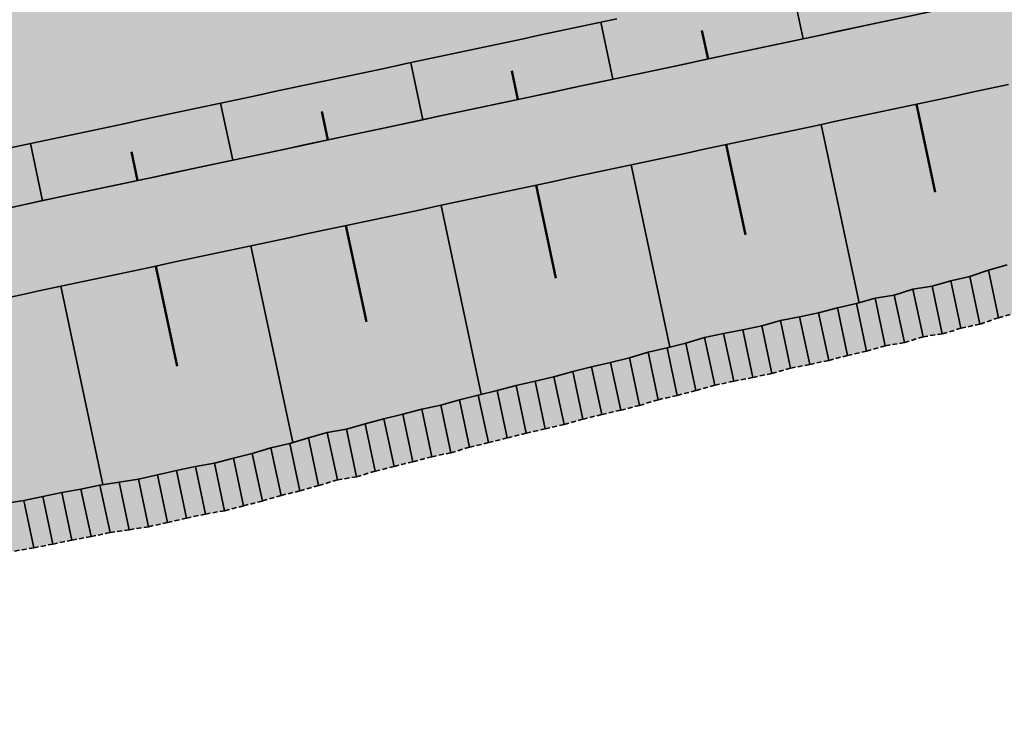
# Model space of a CAD drawing. Header units: metres. Extents: x 203098 to 221755, y 395694 to 403071.
# Tile 43 of 72: x 204309 to 204360, y 395793 to 395828. Entities that reach past the tile are written whole.
import ezdxf

# ---------------------------------------------------------------- set-up
doc = ezdxf.new("R2010")
doc.units = ezdxf.units.M
doc.linetypes.add('DASHED2', pattern=[0.375, 0.25, -0.125])
doc.layers.add('C3D-CORRIDOR', color=7, linetype='Continuous')
for name, color, linetype, lineweight in [('N-WA-GR-GRAS-V', 61, 'Continuous', 18), ('N-WA-GW-DIJK_KRUIN_BINNEN-G', 90, 'Continuous', 35), ('N-WA-GW-DIJK_KRUIN_BUITEN-G', 90, 'Continuous', 35), ('N-WA-GW-DIJK_TEEN_BINNEN-G', 90, 'Continuous', 35), ('N-WA-GW-DIJK_TEEN_BUITEN-G', 90, 'Continuous', 35), ('N-WA-KG-ONDERHOUDGRENS_WATERSCHAP-G', 170, 'DASHED2', 35), ('N-WA-VH-VERHARDING_GRASBETONSTEEN-G', 102, 'Continuous', 35), ('N-WA-VH-VERHARDING_GRASBETONSTEEN-V', 75, 'Continuous', 18)]:
    doc.layers.add(name, color=color, linetype=linetype, lineweight=lineweight)

msp = doc.modelspace()

# ---------------------------------------------------------------- hatches: boundary and pattern name
at = {"layer": 'N-WA-GR-GRAS-V', "linetype": 'Continuous', "lineweight": 18}
for points in [[(204363.712, 395833.461), (204363.56, 395833.429), (204362.582, 395833.221), (204361.604, 395833.013), (204360.626, 395832.805), (204359.648, 395832.596), (204358.669, 395832.388), (204357.691, 395832.18), (204356.713, 395831.972), (204355.735, 395831.764), (204354.757, 395831.556), (204353.779, 395831.347), (204352.801, 395831.139), (204351.823, 395830.931), (204350.845, 395830.723), (204349.867, 395830.515), (204348.888, 395830.307), (204347.91, 395830.098), (204346.932, 395829.89), (204345.954, 395829.682), (204344.976, 395829.474), (204343.998, 395829.266), (204343.02, 395829.058), (204342.042, 395828.849), (204341.064, 395828.641), (204340.086, 395828.433), (204339.108, 395828.225), (204338.129, 395828.017), (204337.151, 395827.809), (204336.173, 395827.601), (204335.195, 395827.392), (204334.217, 395827.184), (204333.239, 395826.976), (204332.261, 395826.768), (204331.283, 395826.56), (204330.305, 395826.352), (204329.327, 395826.143), (204328.348, 395825.935), (204327.37, 395825.727), (204326.392, 395825.519), (204325.414, 395825.311), (204324.436, 395825.103), (204323.458, 395824.894), (204322.48, 395824.686), (204321.502, 395824.478), (204320.524, 395824.27), (204319.546, 395824.062), (204318.568, 395823.854), (204317.589, 395823.646), (204316.611, 395823.437), (204315.633, 395823.229), (204314.655, 395823.021), (204313.677, 395822.813), (204312.699, 395822.605), (204311.721, 395822.397), (204310.743, 395822.188), (204309.765, 395821.98), (204308.787, 395821.772), (204307.808, 395821.564), (204306.83, 395821.356), (204305.852, 395821.148), (204304.874, 395820.939), (204303.896, 395820.731), (204302.918, 395820.523), (204301.94, 395820.315), (204300.962, 395820.107), (204299.984, 395819.899), (204299.006, 395819.69), (204298.028, 395819.482), (204297.049, 395819.274), (204296.071, 395819.066), (204295.093, 395818.858), (204294.115, 395818.65), (204293.137, 395818.442), (204292.159, 395818.233), (204291.181, 395818.025), (204290.203, 395817.817), (204289.225, 395817.609), (204288.247, 395817.401), (204287.268, 395817.193), (204286.29, 395816.984), (204285.312, 395816.776), (204284.334, 395816.568), (204283.356, 395816.36), (204282.378, 395816.152), (204281.4, 395815.944), (204280.422, 395815.735), (204279.444, 395815.527), (204278.466, 395815.319), (204277.488, 395815.111), (204276.509, 395814.903), (204275.531, 395814.695), (204274.553, 395814.486), (204273.575, 395814.278), (204272.597, 395814.07), (204271.619, 395813.862), (204270.641, 395813.654), (204269.663, 395813.446), (204268.685, 395813.238), (204267.707, 395813.029), (204266.728, 395812.821), (204265.75, 395812.613), (204264.772, 395812.405), (204263.794, 395812.197), (204262.816, 395811.989), (204261.838, 395811.78), (204259.756, 395821.561), (204260.735, 395821.77), (204261.713, 395821.978), (204262.691, 395822.186), (204263.669, 395822.394), (204264.647, 395822.602), (204265.625, 395822.81), (204266.603, 395823.018), (204267.581, 395823.227), (204268.559, 395823.435), (204269.537, 395823.643), (204270.515, 395823.851), (204271.494, 395824.059), (204272.472, 395824.267), (204273.45, 395824.476), (204274.428, 395824.684), (204275.406, 395824.892), (204276.384, 395825.1), (204277.362, 395825.308), (204278.34, 395825.516), (204279.318, 395825.725), (204280.296, 395825.933), (204281.275, 395826.141), (204282.253, 395826.349), (204283.231, 395826.557), (204284.209, 395826.765), (204285.187, 395826.974), (204286.165, 395827.182), (204287.143, 395827.39), (204288.121, 395827.598), (204289.099, 395827.806), (204290.077, 395828.014), (204291.055, 395828.222), (204292.034, 395828.431), (204293.012, 395828.639), (204293.99, 395828.847), (204294.968, 395829.055), (204295.946, 395829.263), (204296.924, 395829.471), (204297.902, 395829.68), (204298.88, 395829.888), (204299.858, 395830.096), (204300.836, 395830.304), (204301.815, 395830.512), (204302.793, 395830.72), (204303.771, 395830.929), (204304.749, 395831.137), (204305.727, 395831.345), (204306.705, 395831.553), (204307.683, 395831.761), (204308.661, 395831.969), (204309.639, 395832.177), (204310.617, 395832.386), (204311.595, 395832.594), (204312.574, 395832.802), (204313.552, 395833.01), (204314.53, 395833.218), (204315.508, 395833.426), (204316.486, 395833.635), (204317.464, 395833.843), (204318.442, 395834.051), (204319.42, 395834.259), (204320.398, 395834.467), (204321.376, 395834.675), (204322.354, 395834.884), (204323.333, 395835.092), (204324.311, 395835.3), (204325.289, 395835.508), (204326.267, 395835.716), (204327.245, 395835.924), (204328.223, 395836.133), (204329.201, 395836.341), (204330.179, 395836.549), (204331.157, 395836.757), (204332.135, 395836.965), (204333.114, 395837.173), (204334.092, 395837.381), (204335.07, 395837.59), (204336.048, 395837.798), (204337.026, 395838.006), (204338.004, 395838.214), (204338.982, 395838.422), (204339.96, 395838.63), (204340.938, 395838.839), (204341.916, 395839.047), (204342.894, 395839.255), (204343.873, 395839.463), (204344.851, 395839.671), (204345.829, 395839.879), (204346.807, 395840.088), (204347.785, 395840.296), (204348.763, 395840.504), (204349.741, 395840.712), (204350.719, 395840.92), (204351.697, 395841.128), (204352.675, 395841.337), (204353.654, 395841.545), (204354.632, 395841.753), (204355.61, 395841.961), (204356.588, 395842.169), (204357.566, 395842.377), (204358.544, 395842.585), (204359.522, 395842.794), (204360.5, 395843.002), (204361.478, 395843.21), (204361.631, 395843.242), (204363.712, 395833.461)], [(204364.337, 395830.527), (204364.184, 395830.495), (204363.206, 395830.287), (204362.228, 395830.078), (204361.25, 395829.87), (204360.272, 395829.662), (204359.294, 395829.454), (204358.316, 395829.246), (204357.338, 395829.038), (204356.36, 395828.829), (204355.382, 395828.621), (204354.403, 395828.413), (204353.425, 395828.205), (204352.447, 395827.997), (204351.469, 395827.789), (204350.491, 395827.58), (204349.513, 395827.372), (204348.535, 395827.164), (204347.557, 395826.956), (204346.579, 395826.748), (204345.601, 395826.54), (204344.622, 395826.332), (204343.644, 395826.123), (204342.666, 395825.915), (204341.688, 395825.707), (204340.71, 395825.499), (204339.732, 395825.291), (204338.754, 395825.083), (204337.776, 395824.874), (204336.798, 395824.666), (204335.82, 395824.458), (204334.842, 395824.25), (204333.863, 395824.042), (204332.885, 395823.834), (204331.907, 395823.625), (204330.929, 395823.417), (204329.951, 395823.209), (204328.973, 395823.001), (204327.995, 395822.793), (204327.017, 395822.585), (204326.039, 395822.376), (204325.061, 395822.168), (204324.082, 395821.96), (204323.104, 395821.752), (204322.126, 395821.544), (204321.148, 395821.336), (204320.17, 395821.128), (204319.192, 395820.919), (204318.214, 395820.711), (204317.236, 395820.503), (204316.258, 395820.295), (204315.28, 395820.087), (204314.302, 395819.879), (204313.323, 395819.67), (204312.345, 395819.462), (204311.367, 395819.254), (204310.389, 395819.046), (204309.411, 395818.838), (204308.433, 395818.63), (204307.455, 395818.421), (204306.477, 395818.213), (204305.499, 395818.005), (204304.521, 395817.797), (204303.542, 395817.589), (204302.564, 395817.381), (204301.586, 395817.173), (204300.608, 395816.964), (204299.63, 395816.756), (204298.652, 395816.548), (204297.674, 395816.34), (204296.696, 395816.132), (204295.718, 395815.924), (204294.74, 395815.715), (204293.762, 395815.507), (204292.783, 395815.299), (204291.805, 395815.091), (204290.827, 395814.883), (204289.849, 395814.675), (204288.871, 395814.466), (204287.893, 395814.258), (204286.915, 395814.05), (204285.937, 395813.842), (204284.959, 395813.634), (204283.981, 395813.426), (204283.002, 395813.217), (204282.024, 395813.009), (204281.046, 395812.801), (204280.068, 395812.593), (204279.09, 395812.385), (204278.112, 395812.177), (204277.134, 395811.969), (204276.156, 395811.76), (204275.178, 395811.552), (204274.2, 395811.344), (204273.222, 395811.136), (204272.243, 395810.928), (204271.265, 395810.72), (204270.287, 395810.511), (204269.309, 395810.303), (204268.331, 395810.095), (204267.353, 395809.887), (204266.375, 395809.679), (204265.397, 395809.471), (204264.419, 395809.262), (204263.441, 395809.054), (204262.462, 395808.846), (204261.838, 395811.78), (204262.816, 395811.989), (204263.794, 395812.197), (204264.772, 395812.405), (204265.75, 395812.613), (204266.728, 395812.821), (204267.707, 395813.029), (204268.685, 395813.238), (204269.663, 395813.446), (204270.641, 395813.654), (204271.619, 395813.862), (204272.597, 395814.07), (204273.575, 395814.278), (204274.553, 395814.486), (204275.531, 395814.695), (204276.509, 395814.903), (204277.488, 395815.111), (204278.466, 395815.319), (204279.444, 395815.527), (204280.422, 395815.735), (204281.4, 395815.944), (204282.378, 395816.152), (204283.356, 395816.36), (204284.334, 395816.568), (204285.312, 395816.776), (204286.29, 395816.984), (204287.268, 395817.193), (204288.247, 395817.401), (204289.225, 395817.609), (204290.203, 395817.817), (204291.181, 395818.025), (204292.159, 395818.233), (204293.137, 395818.442), (204294.115, 395818.65), (204295.093, 395818.858), (204296.071, 395819.066), (204297.049, 395819.274), (204298.028, 395819.482), (204299.006, 395819.69), (204299.984, 395819.899), (204300.962, 395820.107), (204301.94, 395820.315), (204302.918, 395820.523), (204303.896, 395820.731), (204304.874, 395820.939), (204305.852, 395821.148), (204306.83, 395821.356), (204307.808, 395821.564), (204308.787, 395821.772), (204309.765, 395821.98), (204310.743, 395822.188), (204311.721, 395822.397), (204312.699, 395822.605), (204313.677, 395822.813), (204314.655, 395823.021), (204315.633, 395823.229), (204316.611, 395823.437), (204317.589, 395823.646), (204318.568, 395823.854), (204319.546, 395824.062), (204320.524, 395824.27), (204321.502, 395824.478), (204322.48, 395824.686), (204323.458, 395824.894), (204324.436, 395825.103), (204325.414, 395825.311), (204326.392, 395825.519), (204327.37, 395825.727), (204328.348, 395825.935), (204329.327, 395826.143), (204330.305, 395826.352), (204331.283, 395826.56), (204332.261, 395826.768), (204333.239, 395826.976), (204334.217, 395827.184), (204335.195, 395827.392), (204336.173, 395827.601), (204337.151, 395827.809), (204338.129, 395828.017), (204339.108, 395828.225), (204340.086, 395828.433), (204341.064, 395828.641), (204342.042, 395828.849), (204343.02, 395829.058), (204343.998, 395829.266), (204344.976, 395829.474), (204345.954, 395829.682), (204346.932, 395829.89), (204347.91, 395830.098), (204348.888, 395830.307), (204349.867, 395830.515), (204350.845, 395830.723), (204351.823, 395830.931), (204352.801, 395831.139), (204353.779, 395831.347), (204354.757, 395831.556), (204355.735, 395831.764), (204356.713, 395831.972), (204357.691, 395832.18), (204358.669, 395832.388), (204359.648, 395832.596), (204360.626, 395832.805), (204361.604, 395833.013), (204362.582, 395833.221), (204363.56, 395833.429), (204363.712, 395833.461), (204364.337, 395830.527)], [(204364.805, 395828.326), (204364.653, 395828.294), (204363.675, 395828.086), (204362.697, 395827.878), (204361.718, 395827.67), (204360.74, 395827.461), (204359.762, 395827.253), (204358.784, 395827.045), (204357.806, 395826.837), (204356.828, 395826.629), (204355.85, 395826.421), (204354.872, 395826.212), (204353.894, 395826.004), (204352.916, 395825.796), (204351.937, 395825.588), (204350.959, 395825.38), (204349.981, 395825.172), (204349.003, 395824.963), (204348.025, 395824.755), (204347.047, 395824.547), (204346.069, 395824.339), (204345.091, 395824.131), (204344.113, 395823.923), (204343.135, 395823.714), (204342.157, 395823.506), (204341.178, 395823.298), (204340.2, 395823.09), (204339.222, 395822.882), (204338.244, 395822.674), (204337.266, 395822.466), (204336.288, 395822.257), (204335.31, 395822.049), (204334.332, 395821.841), (204333.354, 395821.633), (204332.376, 395821.425), (204331.397, 395821.217), (204330.419, 395821.008), (204329.441, 395820.8), (204328.463, 395820.592), (204327.485, 395820.384), (204326.507, 395820.176), (204325.529, 395819.968), (204324.551, 395819.759), (204323.573, 395819.551), (204322.595, 395819.343), (204321.617, 395819.135), (204320.638, 395818.927), (204319.66, 395818.719), (204318.682, 395818.511), (204317.704, 395818.302), (204316.726, 395818.094), (204315.748, 395817.886), (204314.77, 395817.678), (204313.792, 395817.47), (204312.814, 395817.262), (204311.836, 395817.053), (204310.858, 395816.845), (204309.879, 395816.637), (204308.901, 395816.429), (204307.923, 395816.221), (204306.945, 395816.013), (204305.967, 395815.804), (204304.989, 395815.596), (204304.011, 395815.388), (204303.033, 395815.18), (204302.055, 395814.972), (204301.077, 395814.764), (204300.098, 395814.555), (204299.12, 395814.347), (204298.142, 395814.139), (204297.164, 395813.931), (204296.186, 395813.723), (204295.208, 395813.515), (204294.23, 395813.307), (204293.252, 395813.098), (204292.274, 395812.89), (204291.296, 395812.682), (204290.318, 395812.474), (204289.339, 395812.266), (204288.361, 395812.058), (204287.383, 395811.849), (204286.405, 395811.641), (204285.427, 395811.433), (204284.449, 395811.225), (204283.471, 395811.017), (204282.493, 395810.809), (204281.515, 395810.6), (204280.537, 395810.392), (204279.558, 395810.184), (204278.58, 395809.976), (204277.602, 395809.768), (204276.624, 395809.56), (204275.646, 395809.351), (204274.668, 395809.143), (204273.69, 395808.935), (204272.712, 395808.727), (204271.734, 395808.519), (204270.756, 395808.311), (204269.778, 395808.103), (204268.799, 395807.894), (204267.821, 395807.686), (204266.843, 395807.478), (204265.865, 395807.27), (204264.887, 395807.062), (204263.909, 395806.854), (204262.931, 395806.645), (204262.462, 395808.846), (204263.441, 395809.054), (204264.419, 395809.262), (204265.397, 395809.471), (204266.375, 395809.679), (204267.353, 395809.887), (204268.331, 395810.095), (204269.309, 395810.303), (204270.287, 395810.511), (204271.265, 395810.72), (204272.243, 395810.928), (204273.222, 395811.136), (204274.2, 395811.344), (204275.178, 395811.552), (204276.156, 395811.76), (204277.134, 395811.969), (204278.112, 395812.177), (204279.09, 395812.385), (204280.068, 395812.593), (204281.046, 395812.801), (204282.024, 395813.009), (204283.002, 395813.217), (204283.981, 395813.426), (204284.959, 395813.634), (204285.937, 395813.842), (204286.915, 395814.05), (204287.893, 395814.258), (204288.871, 395814.466), (204289.849, 395814.675), (204290.827, 395814.883), (204291.805, 395815.091), (204292.783, 395815.299), (204293.762, 395815.507), (204294.74, 395815.715), (204295.718, 395815.924), (204296.696, 395816.132), (204297.674, 395816.34), (204298.652, 395816.548), (204299.63, 395816.756), (204300.608, 395816.964), (204301.586, 395817.173), (204302.564, 395817.381), (204303.542, 395817.589), (204304.521, 395817.797), (204305.499, 395818.005), (204306.477, 395818.213), (204307.455, 395818.421), (204308.433, 395818.63), (204309.411, 395818.838), (204310.389, 395819.046), (204311.367, 395819.254), (204312.345, 395819.462), (204313.323, 395819.67), (204314.302, 395819.879), (204315.28, 395820.087), (204316.258, 395820.295), (204317.236, 395820.503), (204318.214, 395820.711), (204319.192, 395820.919), (204320.17, 395821.128), (204321.148, 395821.336), (204322.126, 395821.544), (204323.104, 395821.752), (204324.082, 395821.96), (204325.061, 395822.168), (204326.039, 395822.376), (204327.017, 395822.585), (204327.995, 395822.793), (204328.973, 395823.001), (204329.951, 395823.209), (204330.929, 395823.417), (204331.907, 395823.625), (204332.885, 395823.834), (204333.863, 395824.042), (204334.842, 395824.25), (204335.82, 395824.458), (204336.798, 395824.666), (204337.776, 395824.874), (204338.754, 395825.083), (204339.732, 395825.291), (204340.71, 395825.499), (204341.688, 395825.707), (204342.666, 395825.915), (204343.644, 395826.123), (204344.622, 395826.332), (204345.601, 395826.54), (204346.579, 395826.748), (204347.557, 395826.956), (204348.535, 395827.164), (204349.513, 395827.372), (204350.491, 395827.58), (204351.469, 395827.789), (204352.447, 395827.997), (204353.425, 395828.205), (204354.403, 395828.413), (204355.382, 395828.621), (204356.36, 395828.829), (204357.338, 395829.038), (204358.316, 395829.246), (204359.294, 395829.454), (204360.272, 395829.662), (204361.25, 395829.87), (204362.228, 395830.078), (204363.206, 395830.287), (204364.184, 395830.495), (204364.337, 395830.527), (204364.805, 395828.326)], [(204365.274, 395826.126), (204365.121, 395826.093), (204364.143, 395825.885), (204363.165, 395825.677), (204362.187, 395825.469), (204361.209, 395825.261), (204360.231, 395825.052), (204359.253, 395824.844), (204358.274, 395824.636), (204357.296, 395824.428), (204356.318, 395824.22), (204355.34, 395824.012), (204354.362, 395823.804), (204353.384, 395823.595), (204352.406, 395823.387), (204351.428, 395823.179), (204350.45, 395822.971), (204349.472, 395822.763), (204348.493, 395822.555), (204347.515, 395822.346), (204346.537, 395822.138), (204345.559, 395821.93), (204344.581, 395821.722), (204343.603, 395821.514), (204342.625, 395821.306), (204341.647, 395821.097), (204340.669, 395820.889), (204339.691, 395820.681), (204338.713, 395820.473), (204337.734, 395820.265), (204336.756, 395820.057), (204335.778, 395819.848), (204334.8, 395819.64), (204333.822, 395819.432), (204332.844, 395819.224), (204331.866, 395819.016), (204330.888, 395818.808), (204329.91, 395818.6), (204328.932, 395818.391), (204327.953, 395818.183), (204326.975, 395817.975), (204325.997, 395817.767), (204325.019, 395817.559), (204324.041, 395817.351), (204323.063, 395817.142), (204322.085, 395816.934), (204321.107, 395816.726), (204320.129, 395816.518), (204319.151, 395816.31), (204318.173, 395816.102), (204317.194, 395815.893), (204316.216, 395815.685), (204315.238, 395815.477), (204314.26, 395815.269), (204313.282, 395815.061), (204312.304, 395814.853), (204311.326, 395814.645), (204310.348, 395814.436), (204309.37, 395814.228), (204308.392, 395814.02), (204307.413, 395813.812), (204306.435, 395813.604), (204305.457, 395813.396), (204304.479, 395813.187), (204303.501, 395812.979), (204302.523, 395812.771), (204301.545, 395812.563), (204300.567, 395812.355), (204299.589, 395812.147), (204298.611, 395811.938), (204297.633, 395811.73), (204296.654, 395811.522), (204295.676, 395811.314), (204294.698, 395811.106), (204293.72, 395810.898), (204292.742, 395810.689), (204291.764, 395810.481), (204290.786, 395810.273), (204289.808, 395810.065), (204288.83, 395809.857), (204287.852, 395809.649), (204286.873, 395809.441), (204285.895, 395809.232), (204284.917, 395809.024), (204283.939, 395808.816), (204282.961, 395808.608), (204281.983, 395808.4), (204281.005, 395808.192), (204280.027, 395807.983), (204279.049, 395807.775), (204278.071, 395807.567), (204277.093, 395807.359), (204276.114, 395807.151), (204275.136, 395806.943), (204274.158, 395806.734), (204273.18, 395806.526), (204272.202, 395806.318), (204271.224, 395806.11), (204270.246, 395805.902), (204269.268, 395805.694), (204268.29, 395805.486), (204267.312, 395805.277), (204266.333, 395805.069), (204265.355, 395804.861), (204264.377, 395804.653), (204263.399, 395804.445), (204262.931, 395806.645), (204263.909, 395806.854), (204264.887, 395807.062), (204265.865, 395807.27), (204266.843, 395807.478), (204267.821, 395807.686), (204268.799, 395807.894), (204269.778, 395808.103), (204270.756, 395808.311), (204271.734, 395808.519), (204272.712, 395808.727), (204273.69, 395808.935), (204274.668, 395809.143), (204275.646, 395809.351), (204276.624, 395809.56), (204277.602, 395809.768), (204278.58, 395809.976), (204279.558, 395810.184), (204280.537, 395810.392), (204281.515, 395810.6), (204282.493, 395810.809), (204283.471, 395811.017), (204284.449, 395811.225), (204285.427, 395811.433), (204286.405, 395811.641), (204287.383, 395811.849), (204288.361, 395812.058), (204289.339, 395812.266), (204290.318, 395812.474), (204291.296, 395812.682), (204292.274, 395812.89), (204293.252, 395813.098), (204294.23, 395813.307), (204295.208, 395813.515), (204296.186, 395813.723), (204297.164, 395813.931), (204298.142, 395814.139), (204299.12, 395814.347), (204300.098, 395814.555), (204301.077, 395814.764), (204302.055, 395814.972), (204303.033, 395815.18), (204304.011, 395815.388), (204304.989, 395815.596), (204305.967, 395815.804), (204306.945, 395816.013), (204307.923, 395816.221), (204308.901, 395816.429), (204309.879, 395816.637), (204310.858, 395816.845), (204311.836, 395817.053), (204312.814, 395817.262), (204313.792, 395817.47), (204314.77, 395817.678), (204315.748, 395817.886), (204316.726, 395818.094), (204317.704, 395818.302), (204318.682, 395818.511), (204319.66, 395818.719), (204320.638, 395818.927), (204321.617, 395819.135), (204322.595, 395819.343), (204323.573, 395819.551), (204324.551, 395819.759), (204325.529, 395819.968), (204326.507, 395820.176), (204327.485, 395820.384), (204328.463, 395820.592), (204329.441, 395820.8), (204330.419, 395821.008), (204331.397, 395821.217), (204332.376, 395821.425), (204333.354, 395821.633), (204334.332, 395821.841), (204335.31, 395822.049), (204336.288, 395822.257), (204337.266, 395822.466), (204338.244, 395822.674), (204339.222, 395822.882), (204340.2, 395823.09), (204341.178, 395823.298), (204342.157, 395823.506), (204343.135, 395823.714), (204344.113, 395823.923), (204345.091, 395824.131), (204346.069, 395824.339), (204347.047, 395824.547), (204348.025, 395824.755), (204349.003, 395824.963), (204349.981, 395825.172), (204350.959, 395825.38), (204351.937, 395825.588), (204352.916, 395825.796), (204353.894, 395826.004), (204354.872, 395826.212), (204355.85, 395826.421), (204356.828, 395826.629), (204357.806, 395826.837), (204358.784, 395827.045), (204359.762, 395827.253), (204360.74, 395827.461), (204361.718, 395827.67), (204362.697, 395827.878), (204363.675, 395828.086), (204364.653, 395828.294), (204364.805, 395828.326), (204365.274, 395826.126)], [(204367.15, 395817.308), (204366.998, 395817.275), (204366.021, 395817.06), (204365.044, 395816.846), (204364.068, 395816.631), (204363.091, 395816.417), (204362.114, 395816.203), (204361.137, 395815.99), (204360.159, 395815.779), (204359.195, 395815.504), (204358.242, 395815.18), (204357.265, 395814.965), (204356.304, 395814.676), (204355.314, 395814.528), (204354.355, 395814.228), (204353.368, 395814.063), (204352.404, 395813.787), (204351.429, 395813.565), (204350.461, 395813.311), (204349.483, 395813.101), (204348.501, 395812.912), (204347.536, 395812.641), (204346.557, 395812.437), (204345.576, 395812.243), (204344.598, 395812.036), (204343.634, 395811.76), (204342.665, 395811.511), (204341.689, 395811.29), (204340.73, 395810.993), (204339.759, 395810.751), (204338.784, 395810.528), (204337.813, 395810.287), (204336.848, 395810.016), (204335.874, 395809.79), (204334.899, 395809.57), (204333.929, 395809.321), (204332.957, 395809.084), (204331.986, 395808.844), (204331.023, 395808.563), (204330.044, 395808.36), (204329.077, 395808.1), (204328.105, 395807.861), (204327.137, 395807.609), (204326.174, 395807.328), (204325.187, 395807.162), (204324.224, 395806.884), (204323.262, 395806.599), (204322.288, 395806.37), (204321.328, 395806.08), (204320.358, 395805.833), (204319.389, 395805.583), (204318.403, 395805.41), (204317.425, 395805.204), (204316.451, 395804.973), (204315.474, 395804.76), (204314.485, 395804.606), (204313.494, 395804.455), (204312.515, 395804.252), (204311.531, 395804.073), (204310.552, 395803.87), (204309.572, 395803.67), (204308.584, 395803.509), (204307.601, 395803.321), (204306.618, 395803.138), (204305.638, 395802.94), (204304.664, 395802.711), (204303.672, 395802.567), (204302.686, 395802.396), (204301.695, 395802.248), (204300.709, 395802.081), (204299.724, 395801.902), (204298.738, 395801.731), (204297.759, 395801.528), (204296.785, 395801.299), (204295.794, 395801.155), (204294.809, 395800.979), (204293.815, 395800.844), (204292.842, 395800.612), (204291.856, 395800.439), (204290.87, 395800.269), (204289.881, 395800.112), (204288.898, 395799.93), (204287.926, 395799.689), (204286.954, 395799.457), (204285.977, 395799.24), (204285.007, 395798.995), (204284.039, 395798.741), (204283.074, 395798.469), (204282.105, 395798.216), (204281.136, 395797.966), (204280.169, 395797.706), (204279.208, 395797.417), (204278.237, 395797.178), (204277.247, 395797.026), (204276.27, 395796.81), (204275.293, 395796.596), (204274.3, 395796.461), (204273.312, 395796.301), (204272.328, 395796.12), (204271.344, 395795.939), (204270.355, 395795.781), (204269.364, 395795.633), (204268.372, 395795.489), (204267.385, 395795.323), (204266.392, 395795.185), (204265.407, 395795.009), (204263.399, 395804.445), (204264.377, 395804.653), (204265.355, 395804.861), (204266.333, 395805.069), (204267.312, 395805.277), (204268.29, 395805.486), (204269.268, 395805.694), (204270.246, 395805.902), (204271.224, 395806.11), (204272.202, 395806.318), (204273.18, 395806.526), (204274.158, 395806.734), (204275.136, 395806.943), (204276.114, 395807.151), (204277.093, 395807.359), (204278.071, 395807.567), (204279.049, 395807.775), (204280.027, 395807.983), (204281.005, 395808.192), (204281.983, 395808.4), (204282.961, 395808.608), (204283.939, 395808.816), (204284.917, 395809.024), (204285.895, 395809.232), (204286.873, 395809.441), (204287.852, 395809.649), (204288.83, 395809.857), (204289.808, 395810.065), (204290.786, 395810.273), (204291.764, 395810.481), (204292.742, 395810.689), (204293.72, 395810.898), (204294.698, 395811.106), (204295.676, 395811.314), (204296.654, 395811.522), (204297.633, 395811.73), (204298.611, 395811.938), (204299.589, 395812.147), (204300.567, 395812.355), (204301.545, 395812.563), (204302.523, 395812.771), (204303.501, 395812.979), (204304.479, 395813.187), (204305.457, 395813.396), (204306.435, 395813.604), (204307.413, 395813.812), (204308.392, 395814.02), (204309.37, 395814.228), (204310.348, 395814.436), (204311.326, 395814.645), (204312.304, 395814.853), (204313.282, 395815.061), (204314.26, 395815.269), (204315.238, 395815.477), (204316.216, 395815.685), (204317.194, 395815.893), (204318.173, 395816.102), (204319.151, 395816.31), (204320.129, 395816.518), (204321.107, 395816.726), (204322.085, 395816.934), (204323.063, 395817.142), (204324.041, 395817.351), (204325.019, 395817.559), (204325.997, 395817.767), (204326.975, 395817.975), (204327.953, 395818.183), (204328.932, 395818.391), (204329.91, 395818.6), (204330.888, 395818.808), (204331.866, 395819.016), (204332.844, 395819.224), (204333.822, 395819.432), (204334.8, 395819.64), (204335.778, 395819.848), (204336.756, 395820.057), (204337.734, 395820.265), (204338.713, 395820.473), (204339.691, 395820.681), (204340.669, 395820.889), (204341.647, 395821.097), (204342.625, 395821.306), (204343.603, 395821.514), (204344.581, 395821.722), (204345.559, 395821.93), (204346.537, 395822.138), (204347.515, 395822.346), (204348.493, 395822.555), (204349.472, 395822.763), (204350.45, 395822.971), (204351.428, 395823.179), (204352.406, 395823.387), (204353.384, 395823.595), (204354.362, 395823.804), (204355.34, 395824.012), (204356.318, 395824.22), (204357.296, 395824.428), (204358.274, 395824.636), (204359.253, 395824.844), (204360.231, 395825.052), (204361.209, 395825.261), (204362.187, 395825.469), (204363.165, 395825.677), (204364.143, 395825.885), (204365.121, 395826.093), (204365.274, 395826.126), (204367.15, 395817.308)]]:
    msp.add_hatch(color=61, dxfattribs=at).paths.add_polyline_path(points, flags=0)
at = {"layer": 'N-WA-VH-VERHARDING_GRASBETONSTEEN-V', "linetype": 'Continuous', "lineweight": 18}
msp.add_hatch(color=75, dxfattribs=at).paths.add_polyline_path([(204367.671, 395814.863), (204367.518, 395814.829), (204366.541, 395814.615), (204365.565, 395814.401), (204364.588, 395814.186), (204363.611, 395813.972), (204362.634, 395813.757), (204361.657, 395813.545), (204360.68, 395813.334), (204359.716, 395813.059), (204358.763, 395812.734), (204357.786, 395812.52), (204356.825, 395812.231), (204355.834, 395812.082), (204354.875, 395811.783), (204353.888, 395811.617), (204352.925, 395811.342), (204351.949, 395811.12), (204350.981, 395810.866), (204350.003, 395810.656), (204349.021, 395810.467), (204348.056, 395810.196), (204347.078, 395809.992), (204346.096, 395809.798), (204345.118, 395809.591), (204344.154, 395809.315), (204343.185, 395809.065), (204342.21, 395808.845), (204341.25, 395808.548), (204340.28, 395808.306), (204339.305, 395808.082), (204338.333, 395807.842), (204337.369, 395807.571), (204336.395, 395807.344), (204335.419, 395807.125), (204334.449, 395806.876), (204333.478, 395806.639), (204332.506, 395806.399), (204331.544, 395806.118), (204330.564, 395805.915), (204329.597, 395805.654), (204328.626, 395805.416), (204327.657, 395805.164), (204326.694, 395804.883), (204325.707, 395804.717), (204324.744, 395804.439), (204323.782, 395804.154), (204322.809, 395803.924), (204321.848, 395803.635), (204320.878, 395803.388), (204319.909, 395803.138), (204318.924, 395802.964), (204317.945, 395802.759), (204316.972, 395802.528), (204315.995, 395802.314), (204315.005, 395802.161), (204314.015, 395802.01), (204313.036, 395801.806), (204312.051, 395801.628), (204311.072, 395801.424), (204310.092, 395801.225), (204309.104, 395801.064), (204308.122, 395800.875), (204307.138, 395800.693), (204306.158, 395800.495), (204305.184, 395800.266), (204304.193, 395800.122), (204303.207, 395799.951), (204302.216, 395799.803), (204301.229, 395799.636), (204300.245, 395799.457), (204299.259, 395799.286), (204298.279, 395799.083), (204297.306, 395798.854), (204296.314, 395798.71), (204295.329, 395798.533), (204294.335, 395798.399), (204293.362, 395798.167), (204292.377, 395797.994), (204291.391, 395797.824), (204290.402, 395797.667), (204289.418, 395797.485), (204288.447, 395797.244), (204287.474, 395797.011), (204286.498, 395796.794), (204285.527, 395796.55), (204284.559, 395796.295), (204283.594, 395796.024), (204282.626, 395795.771), (204281.657, 395795.521), (204280.69, 395795.261), (204279.729, 395794.972), (204278.757, 395794.733), (204277.767, 395794.581), (204276.791, 395794.365), (204275.814, 395794.151), (204274.82, 395794.016), (204273.832, 395793.856), (204272.848, 395793.675), (204271.864, 395793.494), (204270.875, 395793.336), (204269.885, 395793.188), (204268.893, 395793.043), (204267.906, 395792.878), (204266.913, 395792.74), (204265.928, 395792.564), (204265.407, 395795.009), (204266.392, 395795.185), (204267.385, 395795.323), (204268.372, 395795.489), (204269.364, 395795.633), (204270.355, 395795.781), (204271.344, 395795.939), (204272.328, 395796.12), (204273.312, 395796.301), (204274.3, 395796.461), (204275.293, 395796.596), (204276.27, 395796.81), (204277.247, 395797.026), (204278.237, 395797.178), (204279.208, 395797.417), (204280.169, 395797.706), (204281.136, 395797.966), (204282.105, 395798.216), (204283.074, 395798.469), (204284.039, 395798.741), (204285.007, 395798.995), (204285.977, 395799.24), (204286.954, 395799.457), (204287.926, 395799.689), (204288.898, 395799.93), (204289.881, 395800.112), (204290.87, 395800.269), (204291.856, 395800.439), (204292.842, 395800.612), (204293.815, 395800.844), (204294.809, 395800.979), (204295.794, 395801.155), (204296.785, 395801.299), (204297.759, 395801.528), (204298.738, 395801.731), (204299.724, 395801.902), (204300.709, 395802.081), (204301.695, 395802.248), (204302.686, 395802.396), (204303.672, 395802.567), (204304.664, 395802.711), (204305.638, 395802.94), (204306.618, 395803.138), (204307.601, 395803.321), (204308.584, 395803.509), (204309.572, 395803.67), (204310.552, 395803.87), (204311.531, 395804.073), (204312.515, 395804.252), (204313.494, 395804.455), (204314.485, 395804.606), (204315.474, 395804.76), (204316.451, 395804.973), (204317.425, 395805.204), (204318.403, 395805.41), (204319.389, 395805.583), (204320.358, 395805.833), (204321.328, 395806.08), (204322.288, 395806.37), (204323.262, 395806.599), (204324.224, 395806.884), (204325.187, 395807.162), (204326.174, 395807.328), (204327.137, 395807.609), (204328.105, 395807.861), (204329.077, 395808.1), (204330.044, 395808.36), (204331.023, 395808.563), (204331.986, 395808.844), (204332.957, 395809.084), (204333.929, 395809.321), (204334.899, 395809.57), (204335.874, 395809.79), (204336.848, 395810.016), (204337.813, 395810.287), (204338.784, 395810.528), (204339.759, 395810.751), (204340.73, 395810.993), (204341.689, 395811.29), (204342.665, 395811.511), (204343.634, 395811.76), (204344.598, 395812.036), (204345.576, 395812.243), (204346.557, 395812.437), (204347.536, 395812.641), (204348.501, 395812.912), (204349.483, 395813.101), (204350.461, 395813.311), (204351.429, 395813.565), (204352.404, 395813.787), (204353.368, 395814.063), (204354.355, 395814.228), (204355.314, 395814.528), (204356.304, 395814.676), (204357.265, 395814.965), (204358.242, 395815.18), (204359.195, 395815.504), (204360.159, 395815.779), (204361.137, 395815.99), (204362.114, 395816.203), (204363.091, 395816.417), (204364.068, 395816.631), (204365.044, 395816.846), (204366.021, 395817.06), (204366.998, 395817.275), (204367.15, 395817.308), (204367.671, 395814.863)], flags=0)

# ---------------------------------------------------------------- linework, layer by layer
at = {"layer": 'C3D-CORRIDOR', "color": 7, "linetype": 'Continuous', "lineweight": 35}
for p, q in [((204349.666, 395827.405, 16.45), (204349.041, 395830.339, 15.45)), ((204339.885, 395825.323, 16.45), (204339.26, 395828.257, 15.45)), ((204330.104, 395823.242, 16.45), (204329.479, 395826.176, 15.45)), ((204320.323, 395821.16, 16.45), (204319.698, 395824.094, 15.45)), ((204350.602, 395823.003, 16.45), (204352.555, 395813.83, 13.324)), ((204310.542, 395819.078, 16.45), (204309.917, 395822.013, 15.45)), ((204340.821, 395820.922, 16.45), (204342.816, 395811.55, 13.256)), ((204331.04, 395818.84, 16.45), (204333.109, 395809.121, 13.138)), ((204321.259, 395816.759, 16.45), (204323.412, 395806.644, 13.003)), ((204311.478, 395814.677, 16.45), (204313.649, 395804.479, 12.974))]:
    msp.add_line(p, q, dxfattribs=at)
at = {"layer": 'C3D-CORRIDOR', "color": 7, "linetype": 'Continuous', "lineweight": 50}
for p, q in [((204344.775, 395826.364, 16.45), (204344.463, 395827.831, 15.95)), ((204334.994, 395824.282, 16.45), (204334.682, 395825.75, 15.95)), ((204355.493, 395824.044, 16.45), (204356.455, 395819.521, 14.909)), ((204325.213, 395822.201, 16.45), (204324.901, 395823.668, 15.95)), ((204345.712, 395821.963, 16.45), (204346.699, 395817.323, 14.869)), ((204315.432, 395820.119, 16.45), (204315.12, 395821.586, 15.95)), ((204335.931, 395819.881, 16.45), (204336.948, 395815.103, 14.822)), ((204326.15, 395817.799, 16.45), (204327.203, 395812.849, 14.763)), ((204316.369, 395815.718, 16.45), (204317.463, 395810.577, 14.698))]:
    msp.add_line(p, q, dxfattribs=at)
at = {"layer": 'N-WA-GW-DIJK_KRUIN_BINNEN-G', "color": 90, "linetype": 'Continuous', "lineweight": 35, "elevation": 16.45}
for points in [[(204308.922, 395818.734), (204311.367, 395819.254), (204313.812, 395819.775), (204316.258, 395820.295), (204318.703, 395820.815), (204321.148, 395821.336), (204323.593, 395821.856), (204326.039, 395822.376), (204328.484, 395822.897), (204330.929, 395823.417), (204333.374, 395823.938), (204335.82, 395824.458), (204338.265, 395824.978), (204340.71, 395825.499), (204343.155, 395826.019), (204345.601, 395826.54), (204348.046, 395827.06), (204350.491, 395827.58), (204352.936, 395828.101), (204355.382, 395828.621), (204357.827, 395829.142), (204360.272, 395829.662)], [(204354.403, 395828.413), (204353.425, 395828.205), (204352.447, 395827.997), (204351.469, 395827.789), (204350.491, 395827.58), (204349.513, 395827.372), (204348.535, 395827.164), (204347.557, 395826.956), (204346.579, 395826.748), (204345.601, 395826.54), (204344.622, 395826.332), (204343.644, 395826.123), (204342.666, 395825.915), (204341.688, 395825.707), (204340.71, 395825.499), (204339.732, 395825.291), (204338.754, 395825.083), (204337.776, 395824.874), (204336.798, 395824.666), (204335.82, 395824.458), (204334.842, 395824.25), (204333.863, 395824.042), (204332.885, 395823.834), (204331.907, 395823.625), (204330.929, 395823.417), (204329.951, 395823.209), (204328.973, 395823.001), (204327.995, 395822.793), (204327.017, 395822.585), (204326.039, 395822.376), (204325.061, 395822.168), (204324.082, 395821.96), (204323.104, 395821.752), (204322.126, 395821.544), (204321.148, 395821.336), (204320.17, 395821.128), (204319.192, 395820.919), (204318.214, 395820.711), (204317.236, 395820.503), (204316.258, 395820.295), (204315.28, 395820.087), (204314.302, 395819.879), (204313.323, 395819.67), (204312.345, 395819.462), (204311.367, 395819.254), (204310.389, 395819.046), (204309.411, 395818.838), (204308.433, 395818.63)]]:
    msp.add_lwpolyline(points, dxfattribs=at)
at = {"layer": 'N-WA-GW-DIJK_KRUIN_BUITEN-G', "color": 90, "linetype": 'Continuous', "lineweight": 35, "elevation": 16.45}
msp.add_lwpolyline([(204360.231, 395825.052), (204359.253, 395824.844), (204358.274, 395824.636), (204357.296, 395824.428), (204356.318, 395824.22), (204355.34, 395824.012), (204354.362, 395823.804), (204353.384, 395823.595), (204352.406, 395823.387), (204351.428, 395823.179), (204350.45, 395822.971), (204349.472, 395822.763), (204348.493, 395822.555), (204347.515, 395822.346), (204346.537, 395822.138), (204345.559, 395821.93), (204344.581, 395821.722), (204343.603, 395821.514), (204342.625, 395821.306), (204341.647, 395821.097), (204340.669, 395820.889), (204339.691, 395820.681), (204338.713, 395820.473), (204337.734, 395820.265), (204336.756, 395820.057), (204335.778, 395819.848), (204334.8, 395819.64), (204333.822, 395819.432), (204332.844, 395819.224), (204331.866, 395819.016), (204330.888, 395818.808), (204329.91, 395818.6), (204328.932, 395818.391), (204327.953, 395818.183), (204326.975, 395817.975), (204325.997, 395817.767), (204325.019, 395817.559), (204324.041, 395817.351), (204323.063, 395817.142), (204322.085, 395816.934), (204321.107, 395816.726), (204320.129, 395816.518), (204319.151, 395816.31), (204318.173, 395816.102), (204317.194, 395815.893), (204316.216, 395815.685), (204315.238, 395815.477), (204314.26, 395815.269), (204313.282, 395815.061), (204312.304, 395814.853), (204311.326, 395814.645), (204310.348, 395814.436), (204309.37, 395814.228), (204308.392, 395814.02)], dxfattribs=at)
at = {"layer": 'N-WA-GW-DIJK_TEEN_BINNEN-G', "color": 90, "linetype": 'Continuous', "lineweight": 35, "elevation": 15.45}
msp.add_lwpolyline([(204340.086, 395828.433), (204339.108, 395828.225), (204338.129, 395828.017), (204337.151, 395827.809), (204336.173, 395827.601), (204335.195, 395827.392), (204334.217, 395827.184), (204333.239, 395826.976), (204332.261, 395826.768), (204331.283, 395826.56), (204330.305, 395826.352), (204329.327, 395826.143), (204328.348, 395825.935), (204327.37, 395825.727), (204326.392, 395825.519), (204325.414, 395825.311), (204324.436, 395825.103), (204323.458, 395824.894), (204322.48, 395824.686), (204321.502, 395824.478), (204320.524, 395824.27), (204319.546, 395824.062), (204318.568, 395823.854), (204317.589, 395823.646), (204316.611, 395823.437), (204315.633, 395823.229), (204314.655, 395823.021), (204313.677, 395822.813), (204312.699, 395822.605), (204311.721, 395822.397), (204310.743, 395822.188), (204309.765, 395821.98), (204308.787, 395821.772)], dxfattribs=at)
at = {"layer": 'N-WA-GW-DIJK_TEEN_BUITEN-G', "color": 90, "linetype": 'Continuous', "lineweight": 35}
for p, q in [((204360.159, 395815.779, 13.431), (204359.195, 395815.504, 13.409)), ((204359.195, 395815.504, 13.409), (204358.242, 395815.18, 13.369)), ((204357.265, 395814.965, 13.367), (204356.304, 395814.676, 13.339)), ((204358.242, 395815.18, 13.369), (204357.265, 395814.965, 13.367)), ((204355.314, 395814.528, 13.36), (204354.355, 395814.228, 13.329)), ((204356.304, 395814.676, 13.339), (204355.314, 395814.528, 13.36)), ((204352.404, 395813.787, 13.32), (204351.429, 395813.565, 13.316)), ((204353.368, 395814.063, 13.343), (204352.404, 395813.787, 13.32)), ((204354.355, 395814.228, 13.329), (204353.368, 395814.063, 13.343)), ((204350.461, 395813.311, 13.3), (204349.483, 395813.101, 13.299)), ((204351.429, 395813.565, 13.316), (204350.461, 395813.311, 13.3)), ((204348.501, 395812.912, 13.306), (204347.536, 395812.641, 13.284)), ((204349.483, 395813.101, 13.299), (204348.501, 395812.912, 13.306)), ((204345.576, 395812.243, 13.29), (204344.598, 395812.036, 13.291)), ((204346.557, 395812.437, 13.286), (204345.576, 395812.243, 13.29)), ((204347.536, 395812.641, 13.284), (204346.557, 395812.437, 13.286)), ((204343.634, 395811.76, 13.268), (204342.665, 395811.511, 13.254)), ((204344.598, 395812.036, 13.291), (204343.634, 395811.76, 13.268)), ((204341.689, 395811.29, 13.25), (204340.73, 395810.993, 13.219)), ((204342.665, 395811.511, 13.254), (204341.689, 395811.29, 13.25)), ((204339.759, 395810.751, 13.208), (204338.784, 395810.528, 13.203)), ((204340.73, 395810.993, 13.219), (204339.759, 395810.751, 13.208)), ((204337.813, 395810.287, 13.192), (204336.848, 395810.016, 13.17)), ((204338.784, 395810.528, 13.203), (204337.813, 395810.287, 13.192)), ((204335.874, 395809.79, 13.164), (204334.899, 395809.57, 13.16)), ((204336.848, 395810.016, 13.17), (204335.874, 395809.79, 13.164)), ((204333.929, 395809.321, 13.146), (204332.957, 395809.084, 13.136)), ((204334.899, 395809.57, 13.16), (204333.929, 395809.321, 13.146)), ((204331.986, 395808.844, 13.125), (204331.023, 395808.563, 13.101)), ((204332.957, 395809.084, 13.136), (204331.986, 395808.844, 13.125)), ((204330.044, 395808.36, 13.102), (204329.077, 395808.1, 13.084)), ((204331.023, 395808.563, 13.101), (204330.044, 395808.36, 13.102)), ((204328.105, 395807.861, 13.074), (204327.137, 395807.609, 13.059)), ((204329.077, 395808.1, 13.084), (204328.105, 395807.861, 13.074)), ((204325.187, 395807.162, 13.049), (204324.224, 395806.884, 13.025)), ((204326.174, 395807.328, 13.034), (204325.187, 395807.162, 13.049)), ((204327.137, 395807.609, 13.059), (204326.174, 395807.328, 13.034)), ((204324.224, 395806.884, 13.025), (204323.262, 395806.599, 12.999)), ((204322.288, 395806.37, 12.991), (204321.328, 395806.08, 12.964)), ((204323.262, 395806.599, 12.999), (204322.288, 395806.37, 12.991)), ((204320.358, 395805.833, 12.951), (204319.389, 395805.583, 12.936)), ((204321.328, 395806.08, 12.964), (204320.358, 395805.833, 12.951)), ((204317.425, 395805.204, 12.949), (204316.451, 395804.973, 12.941)), ((204318.403, 395805.41, 12.948), (204317.425, 395805.204, 12.949)), ((204319.389, 395805.583, 12.936), (204318.403, 395805.41, 12.948)), ((204315.474, 395804.76, 12.939), (204314.485, 395804.606, 12.958)), ((204316.451, 395804.973, 12.941), (204315.474, 395804.76, 12.939)), ((204312.515, 395804.252, 12.979), (204311.531, 395804.073, 12.989)), ((204313.494, 395804.455, 12.977), (204312.515, 395804.252, 12.979)), ((204314.485, 395804.606, 12.958), (204313.494, 395804.455, 12.977)), ((204309.572, 395803.67, 12.994), (204308.584, 395803.509, 13.01)), ((204310.552, 395803.87, 12.991), (204309.572, 395803.67, 12.994)), ((204311.531, 395804.073, 12.989), (204310.552, 395803.87, 12.991))]:
    msp.add_line(p, q, dxfattribs=at)
at = {"layer": 'N-WA-KG-ONDERHOUDGRENS_WATERSCHAP-G', "color": 170, "linetype": 'DASHED2', "lineweight": 35}
msp.add_polyline3d([(204360.68, 395813.334, 13.431), (204359.716, 395813.059, 13.409), (204358.763, 395812.734, 13.369), (204357.786, 395812.52, 13.367), (204356.825, 395812.231, 13.339), (204355.834, 395812.082, 13.36), (204354.875, 395811.783, 13.329), (204353.888, 395811.617, 13.343), (204352.925, 395811.342, 13.32), (204351.949, 395811.12, 13.316), (204350.981, 395810.866, 13.3), (204350.003, 395810.656, 13.299), (204349.021, 395810.467, 13.306), (204348.056, 395810.196, 13.284), (204347.078, 395809.992, 13.286), (204346.096, 395809.798, 13.29), (204345.118, 395809.591, 13.291), (204344.154, 395809.315, 13.268), (204343.185, 395809.065, 13.254), (204342.21, 395808.845, 13.25), (204341.25, 395808.548, 13.219), (204340.28, 395808.306, 13.208), (204339.305, 395808.082, 13.203), (204338.333, 395807.842, 13.192), (204337.369, 395807.571, 13.17), (204336.395, 395807.344, 13.164), (204335.419, 395807.125, 13.16), (204334.449, 395806.876, 13.146), (204333.478, 395806.639, 13.136), (204332.506, 395806.399, 13.125), (204331.544, 395806.118, 13.101), (204330.564, 395805.915, 13.102), (204329.597, 395805.654, 13.084), (204328.626, 395805.416, 13.074), (204327.657, 395805.164, 13.059), (204326.694, 395804.883, 13.034), (204325.707, 395804.717, 13.049), (204324.744, 395804.439, 13.025), (204323.782, 395804.154, 12.999), (204322.809, 395803.924, 12.991), (204321.848, 395803.635, 12.964), (204320.878, 395803.388, 12.951), (204319.909, 395803.138, 12.936), (204318.924, 395802.964, 12.948), (204317.945, 395802.759, 12.949), (204316.972, 395802.528, 12.941), (204315.995, 395802.314, 12.939), (204315.005, 395802.161, 12.958), (204314.015, 395802.01, 12.977), (204313.036, 395801.806, 12.979), (204312.051, 395801.628, 12.989), (204311.072, 395801.424, 12.991), (204310.092, 395801.225, 12.994), (204309.104, 395801.064, 13.01)], dxfattribs=at)
at = {"layer": 'N-WA-VH-VERHARDING_GRASBETONSTEEN-G', "color": 102, "linetype": 'Continuous', "lineweight": 35}
for p, q in [((204359.195, 395815.504, 13.409), (204359.716, 395813.059, 13.409)), ((204357.265, 395814.965, 13.367), (204357.786, 395812.52, 13.367)), ((204358.242, 395815.18, 13.369), (204358.763, 395812.734, 13.369)), ((204355.314, 395814.528, 13.36), (204355.834, 395812.082, 13.36)), ((204356.304, 395814.676, 13.339), (204356.825, 395812.231, 13.339)), ((204352.404, 395813.787, 13.32), (204352.925, 395811.342, 13.32)), ((204353.368, 395814.063, 13.343), (204353.888, 395811.617, 13.343)), ((204354.355, 395814.228, 13.329), (204354.875, 395811.783, 13.329)), ((204350.461, 395813.311, 13.3), (204350.981, 395810.866, 13.3)), ((204351.429, 395813.565, 13.316), (204351.949, 395811.12, 13.316)), ((204348.501, 395812.912, 13.306), (204349.021, 395810.467, 13.306)), ((204349.483, 395813.101, 13.299), (204350.003, 395810.656, 13.299)), ((204345.576, 395812.243, 13.29), (204346.096, 395809.798, 13.29)), ((204346.557, 395812.437, 13.286), (204347.078, 395809.992, 13.286)), ((204347.536, 395812.641, 13.284), (204348.056, 395810.196, 13.284)), ((204343.634, 395811.76, 13.268), (204344.154, 395809.315, 13.268)), ((204344.598, 395812.036, 13.291), (204345.118, 395809.591, 13.291)), ((204341.689, 395811.29, 13.25), (204342.21, 395808.845, 13.25)), ((204342.665, 395811.511, 13.254), (204343.185, 395809.065, 13.254)), ((204339.759, 395810.751, 13.208), (204340.28, 395808.306, 13.208)), ((204340.73, 395810.993, 13.219), (204341.25, 395808.548, 13.219)), ((204337.813, 395810.287, 13.192), (204338.333, 395807.842, 13.192)), ((204338.784, 395810.528, 13.203), (204339.305, 395808.082, 13.203)), ((204335.874, 395809.79, 13.164), (204336.395, 395807.344, 13.164)), ((204336.848, 395810.016, 13.17), (204337.369, 395807.571, 13.17)), ((204333.929, 395809.321, 13.146), (204334.449, 395806.876, 13.146)), ((204334.899, 395809.57, 13.16), (204335.419, 395807.125, 13.16)), ((204331.986, 395808.844, 13.125), (204332.506, 395806.399, 13.125)), ((204332.957, 395809.084, 13.136), (204333.478, 395806.639, 13.136)), ((204330.044, 395808.36, 13.102), (204330.564, 395805.915, 13.102)), ((204331.023, 395808.563, 13.101), (204331.544, 395806.118, 13.101)), ((204328.105, 395807.861, 13.074), (204328.626, 395805.416, 13.074)), ((204329.077, 395808.1, 13.084), (204329.597, 395805.654, 13.084)), ((204325.187, 395807.162, 13.049), (204325.707, 395804.717, 13.049)), ((204326.174, 395807.328, 13.034), (204326.694, 395804.883, 13.034)), ((204327.137, 395807.609, 13.059), (204327.657, 395805.164, 13.059)), ((204324.224, 395806.884, 13.025), (204324.744, 395804.439, 13.025)), ((204322.288, 395806.37, 12.991), (204322.809, 395803.924, 12.991)), ((204323.262, 395806.599, 12.999), (204323.782, 395804.154, 12.999)), ((204320.358, 395805.833, 12.951), (204320.878, 395803.388, 12.951)), ((204321.328, 395806.08, 12.964), (204321.848, 395803.635, 12.964)), ((204317.425, 395805.204, 12.949), (204317.945, 395802.759, 12.949)), ((204318.403, 395805.41, 12.948), (204318.924, 395802.964, 12.948)), ((204319.389, 395805.583, 12.936), (204319.909, 395803.138, 12.936)), ((204315.474, 395804.76, 12.939), (204315.995, 395802.314, 12.939)), ((204316.451, 395804.973, 12.941), (204316.972, 395802.528, 12.941)), ((204312.515, 395804.252, 12.979), (204313.036, 395801.806, 12.979)), ((204313.494, 395804.455, 12.977), (204314.015, 395802.01, 12.977)), ((204314.485, 395804.606, 12.958), (204315.005, 395802.161, 12.958)), ((204309.572, 395803.67, 12.994), (204310.092, 395801.225, 12.994)), ((204310.552, 395803.87, 12.991), (204311.072, 395801.424, 12.991)), ((204311.531, 395804.073, 12.989), (204312.051, 395801.628, 12.989))]:
    msp.add_line(p, q, dxfattribs=at)

doc.saveas('drawing.dxf')
